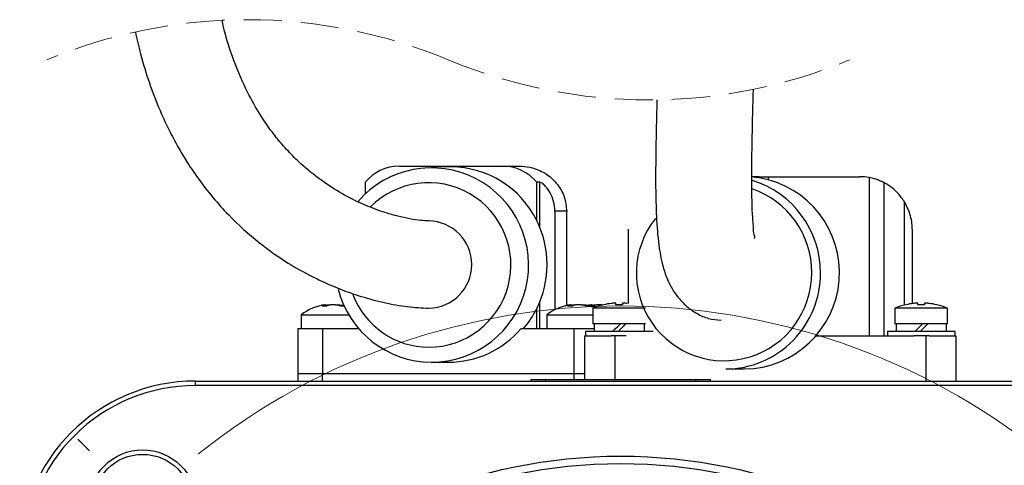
# Model space of a CAD drawing. Header units: millimetres. Extents: x 10 to 584, y 10 to 410.
# Tile 17 of 28: x 300 to 366, y 242 to 272. Entities that reach past the tile are written whole.
import ezdxf

# ---------------------------------------------------------------- set-up
doc = ezdxf.new("R2010")
doc.units = ezdxf.units.MM
doc.header["$LTSCALE"] = 2
for name, pattern in [('SLD-中心线', [34.29, 30.48, -1.27, 1.27, -1.27]), ('SLD-实线', [0]), ('SLD-虚线', [1.905, 1.27, -0.635])]:
    doc.linetypes.add(name, pattern=pattern)

# ---------------------------------------------------------------- blocks, each defined once
blk = doc.blocks.new('SW_CENTERMARKSYMBOL_0')
at = {"color": 0, "linetype": 'SLD-实线', "lineweight": 18}
blk.add_line((-3.536, 67.175), (-4.313, 67.953), dxfattribs=at)
at = {"color": 0, "linetype": 'SLD-中心线', "lineweight": 0}
blk.add_arc((31.82, 31.82), 45, 51.36601, 128.63399, dxfattribs=at)

msp = doc.modelspace()

# ---------------------------------------------------------------- linework, layer by layer
at = {"color": 7, "linetype": 'SLD-实线', "lineweight": 25}
for p, q in [((325.565392, 262.269253), (332.459046, 262.269253)), ((329.012219, 262.219575), (327.709857, 262.219575)), ((332.459046, 262.269253), (333.599021, 262.269253)), ((349.53758, 261.569253), (349.038377, 261.569253)), ((349.53758, 261.490646), (349.53758, 261.569253)), ((349.53758, 261.569253), (350.151935, 261.569253)), ((350.151935, 261.359825), (350.151935, 261.569253)), ((350.151935, 261.569253), (356.215002, 261.569253)), ((356.844051, 261.51226), (356.844051, 250.969253)), ((323.300334, 261.19539), (323.300334, 260.431428)), ((334.941164, 261.19539), (334.724104, 261.19539)), ((334.724104, 258.653854), (334.724104, 261.19539)), ((357.835751, 261.171378), (357.835751, 250.969253)), ((336.718447, 259.269254), (335.931798, 259.269254)), ((335.931798, 259.269254), (335.931798, 252.710912)), ((336.718447, 252.995135), (336.718447, 259.269254)), ((340.815001, 258.069254), (340.815001, 253.123693)), ((359.715002, 258.069254), (359.715002, 253.123693)), ((320.677159, 252.944111), (320.677159, 253.043629)), ((321.433591, 253.043629), (321.433591, 253.011263)), ((337.024968, 252.944111), (337.024968, 253.043629)), ((337.781399, 253.043629), (337.781399, 253.011263)), ((338.414153, 252.944111), (338.414153, 253.043629)), ((340.434158, 253.044821), (340.434158, 253.133691)), ((340.435843, 253.133691), (340.435843, 253.044746)), ((360.534158, 253.044821), (360.534158, 253.133691)), ((360.535843, 253.133691), (360.535843, 253.044746)), ((319.055375, 252.367252), (319.055375, 251.469254)), ((319.055375, 252.367252), (322.225625, 252.367252)), ((334.724104, 251.469254), (334.724104, 252.785295)), ((335.403184, 252.367252), (335.403184, 251.469254)), ((335.403184, 252.367252), (338.465001, 252.367252)), ((338.465001, 252.815035), (338.465001, 251.769253)), ((341.965001, 252.815035), (338.465001, 252.815035)), ((358.565001, 252.815035), (358.565001, 251.769253)), ((362.065001, 252.815035), (358.565001, 252.815035)), ((362.065001, 251.769253), (362.065001, 252.815035)), ((341.965001, 251.769253), (338.465001, 251.769253)), ((338.540001, 251.769253), (338.540001, 251.269254)), ((341.890001, 251.269254), (341.890001, 251.769253)), ((362.065001, 251.769253), (358.565001, 251.769253)), ((358.64, 251.769253), (358.64, 251.269254)), ((361.990001, 251.269254), (361.990001, 251.769253)), ((318.815, 251.469254), (318.815, 248.469253)), ((318.815, 251.469254), (320.467705, 251.469254)), ((320.467705, 251.469254), (320.467705, 248.469253)), ((320.467705, 251.469254), (322.866768, 251.469254)), ((333.68166, 251.469254), (337.209437, 251.469254)), ((337.209437, 248.469253), (337.209437, 251.469254)), ((337.209437, 251.469254), (338.540001, 251.469254)), ((337.965001, 251.269254), (337.965001, 250.969253)), ((342.465001, 251.269254), (337.965001, 251.269254)), ((358.065002, 251.269254), (358.065002, 250.969253)), ((362.565002, 251.269254), (358.065002, 251.269254)), ((362.565002, 250.969253), (362.565002, 251.269254)), ((337.915001, 250.969253), (337.915001, 248.069254)), ((337.915001, 250.969253), (339.685349, 250.969253)), ((340.6867, 250.969253), (339.685349, 250.969253)), ((353.308487, 250.969253), (359.843303, 250.969253)), ((360.844653, 250.969253), (359.843303, 250.969253)), ((360.615002, 250.969253), (360.615002, 247.969254)), ((360.844653, 250.969253), (362.615001, 250.969253)), ((362.615001, 250.969253), (362.615001, 247.969254)), ((327.709857, 249.219573), (328.838571, 249.219573)), ((318.815, 248.469253), (318.815, 247.969254)), ((318.815, 248.469253), (320.467705, 248.469253)), ((320.467705, 248.469253), (337.209437, 248.469253)), ((337.209437, 248.469253), (337.915001, 248.469253)), ((347.302506, 248.769253), (348.552773, 248.769253)), ((312.015001, 247.669253), (312.015001, 247.969254)), ((312.015001, 247.969254), (368.615002, 247.969254)), ((334.333035, 248.069254), (334.333035, 247.969254)), ((334.333035, 248.069254), (335.333035, 248.069254)), ((335.315001, 248.069254), (335.315001, 247.969254)), ((335.315001, 248.069254), (345.315001, 248.069254)), ((345.296967, 248.069254), (346.296967, 248.069254)), ((345.315001, 247.969254), (345.315001, 248.069254)), ((346.296967, 247.969254), (346.296967, 248.069254)), ((368.615002, 247.669253), (312.015001, 247.669253))]:
    msp.add_line(p, q, dxfattribs=at)
at = {"color": 8, "linetype": 'SLD-实线', "lineweight": 25}
for p, q in [((334.941164, 258.170019), (334.941164, 261.19539)), ((359.172145, 259.9415), (359.172145, 253.021711)), ((320.62831, 252.945609), (320.62831, 253.025803)), ((320.749082, 252.948213), (320.749082, 253.025803)), ((321.569506, 253.025803), (321.569506, 252.977125)), ((334.941164, 251.469254), (334.941164, 253.26913)), ((336.976119, 252.945609), (336.976119, 253.025803)), ((337.09689, 252.948213), (337.09689, 253.025803)), ((337.917316, 253.025803), (337.917316, 252.977125)), ((338.365304, 252.945609), (338.365304, 253.025803)), ((338.486075, 252.948213), (338.486075, 253.025803)), ((339.694645, 253.133607), (339.694645, 253.133691)), ((359.794645, 253.133607), (359.794645, 253.133691)), ((339.915001, 250.969253), (339.915001, 248.069254)), ((320.467705, 247.969254), (320.467705, 248.469253)), ((337.209437, 248.069254), (337.209437, 248.469253))]:
    msp.add_line(p, q, dxfattribs=at)
at = {"color": 7, "linetype": 'SLD-实线', "lineweight": 25, "flags": 128}
for points in [[(320.677159, 253.011263), (320.708238, 253.017842), (320.749082, 253.025803)], [(321.886683, 253.020249), (321.821004, 253.007912), (321.749967, 252.992959)], [(321.85863, 252.966798), (321.884846, 252.978483), (321.902281, 252.98582)], [(337.024968, 253.011263), (337.056047, 253.017842), (337.09689, 253.025803)], [(338.384886, 253.043204), (338.168813, 253.007912), (338.097776, 252.992959)], [(338.414153, 253.011263), (338.445233, 253.017842), (338.486075, 253.025803)], [(339.187264, 253.044711), (339.185946, 253.04684), (339.184979, 253.04836), (339.184363, 253.049272), (339.184095, 253.049576), (339.184095, 253.049576)], [(359.287264, 253.044711), (359.285945, 253.04684), (359.284978, 253.04836), (359.284362, 253.049272), (359.284096, 253.049576), (359.284096, 253.049576)], [(361.343451, 253.044711), (361.344591, 253.04684), (361.345381, 253.04836), (361.345818, 253.049272), (361.345904, 253.049578), (361.34564, 253.049272), (361.345023, 253.04836), (361.344056, 253.04684), (361.342738, 253.044711)], [(339.790849, 251.269254), (339.95549, 251.433839), (340.122748, 251.601068), (340.290936, 251.769253)], [(340.643551, 251.769253), (340.481324, 251.606944), (340.31353, 251.439109), (340.143678, 251.269254)], [(340.644402, 251.769253), (340.479873, 251.604668), (340.312674, 251.43744), (340.144489, 251.269254)], [(359.89085, 251.269254), (360.055491, 251.433839), (360.222748, 251.601068), (360.390935, 251.769253)], [(360.743551, 251.769253), (360.581324, 251.606944), (360.413531, 251.439109), (360.243678, 251.269254)], [(360.744402, 251.769253), (360.579873, 251.604668), (360.412674, 251.43744), (360.24449, 251.269254)]]:
    msp.add_lwpolyline(points, dxfattribs=at)
at = {"color": 7, "linetype": 'SLD-实线', "lineweight": 25}
for centre, radius in [((308.495197, 239.789058), 3.599999), ((308.495196, 239.789061), 3.300001), ((340.315001, 207.969255), 35), ((340.315001, 207.969257), 34.5)]:
    msp.add_circle(centre, radius, dxfattribs=at)
at = {"color": 7, "linetype": 'SLD-虚线', "lineweight": 18}
for centre, start, end in [((315.48486, 237.293283), 67.38013505, 112.61986495), ((342.195756, 301.399433), 247.38013505, 292.61986495)]:
    msp.add_arc(centre, 34.724165, start, end, dxfattribs=at)
at = {"color": 7, "linetype": 'SLD-实线', "lineweight": 25}
for centre, radius, start, end in [((327.716036, 255.687826), 6.468256, 269.9452693, 139.05019376), ((325.570718, 259.332288), 2.93697, 90.10389765, 140.62732701), ((328.992281, 255.829875), 6.38973, 26.22874149, 89.82121846), ((332.45372, 259.332287), 2.936971, 39.37267837, 89.89608784), ((348.467479, 255.174671), 6.405986, 270.76289647, 80.38382785), ((348.552905, 255.361844), 6.207399, 80.87265525, 85.49964701), ((356.215005, 258.069304), 3.499949, 79.64596908, 90.00005083), ((347.21373, 255.196335), 6.391604, 359.75722861, 73.11373181), ((328.825723, 255.719574), 6.587936, 333.55093816, 26.44906184), ((347.260271, 255.114354), 6.345242, 270.3813671, 0.49572726), ((327.749235, 255.64699), 6.427537, 194.17288474, 269.64898609), ((321.055379, 249.869248), 3.200006, 97.31588913, 128.68220516), ((320.935915, 251.953111), 1.115925, 106.00077171, 117.70083908), ((320.576234, 250.434533), 2.511645, 86.36902947, 93.63097053), ((321.253996, 251.953221), 1.115808, 106.00015472, 117.70145607), ((320.940347, 250.75849), 2.306127, 71.16559729, 79.47312559), ((321.055226, 249.868538), 3.200729, 74.35371629, 82.57070507), ((321.148223, 250.758636), 2.305977, 71.16532576, 79.47339711), ((321.788762, 251.87286), 1.073319, 84.44391582, 95.55608418), ((337.40319, 249.869244), 3.200011, 97.31591979, 128.68218052), ((337.283698, 251.953179), 1.115852, 106.00044328, 117.7012548), ((336.924043, 250.434545), 2.511633, 86.36902023, 93.63097977), ((337.601826, 251.953168), 1.115864, 106.0005053, 117.70119279), ((337.288177, 250.758579), 2.306036, 71.16541398, 79.4732583), ((337.403164, 249.869175), 3.20008, 68.83270376, 82.57152212), ((337.496017, 250.758582), 2.306032, 71.16540725, 79.47326503), ((338.13657, 251.872842), 1.073337, 84.4439786, 95.5560214), ((338.665356, 251.974571), 1.093216, 105.93025445, 114.82111589), ((338.311442, 250.374429), 2.571743, 86.41411601, 90.64011994), ((340.214941, 248.669406), 4.499837, 103.24321316, 112.88542072), ((338.991008, 251.953178), 1.115853, 106.000442, 117.70124518), ((340.214666, 248.669135), 4.49474, 96.64373586, 103.22274612), ((340.215379, 248.669135), 4.494739, 96.64373549, 103.22274649), ((340.211769, 248.144707), 4.90487, 89.96252877, 92.55245584), ((326.088801, 252.960523), 13.908121, 0.346823, 0.71340232), ((340.216667, 248.074036), 4.975541, 87.4657701, 92.5342299), ((354.336888, 252.960563), 13.903807, 179.28654081, 179.65323387), ((326.533114, 252.960563), 13.903807, 0.34676613, 0.71345919), ((360.314933, 248.669427), 4.499815, 103.24316916, 112.88543259), ((360.31468, 248.669052), 4.494824, 96.64379762, 103.22268408), ((360.315393, 248.669052), 4.494824, 96.64379762, 103.22268408), ((360.311854, 248.140837), 4.90874, 89.96270997, 92.55144693), ((346.252472, 252.961112), 13.844448, 0.34598002, 0.71424531), ((360.316667, 248.07403), 4.975547, 87.46577174, 92.53422826), ((374.569572, 252.959335), 14.036497, 179.28827404, 179.65150064), ((346.500429, 252.959335), 14.036497, 0.34849936, 0.71172596), ((360.315345, 248.669187), 4.494687, 76.77721539, 83.35630291), ((360.315048, 248.66937), 4.499875, 67.11459974, 76.75671101), ((328.898777, 255.686144), 6.507639, 319.6097154, 333.52798631), ((328.827683, 255.580929), 6.361365, 270.09806466, 319.73294679), ((312.015004, 236.269252), 11.700002, 90.00001576, 179.99999336), ((312.014998, 236.269255), 11.399998, 89.99998551, 180.00000513)]:
    msp.add_arc(centre, radius, start, end, dxfattribs=at)
at = {"color": 8, "linetype": 'SLD-实线', "lineweight": 25}
for centre, radius, start, end in [((327.531344, 255.692613), 5.473042, 270.05093462, 134.96377556), ((347.144985, 255.203493), 5.881163, 359.66642149, 70.99338763), ((327.502021, 255.719619), 2.900207, 270.61107094, 89.23900339), ((347.19076, 255.15209), 5.835313, 141.49041527, 0.16852277), ((327.559537, 255.640258), 5.420734, 200.5667689, 269.75343732)]:
    msp.add_arc(centre, radius, start, end, dxfattribs=at)
at = {"color": 7, "linetype": 'SLD-实线', "lineweight": 25}
for points, knots in [([(327.538155, 258.619573), (327.365115, 258.628356), (326.946633, 258.649596), (326.260373, 258.761029), (325.483749, 258.929798), (324.714558, 259.148846), (324.001008, 259.393648), (323.070316, 259.764592), (321.920168, 260.320148), (320.507889, 261.201812), (319.288211, 262.165206), (318.289068, 263.138861), (317.568764, 263.954538), (316.912946, 264.801498), (316.211181, 265.841417), (315.366202, 267.343867), (314.540604, 269.286318), (314.019096, 270.918738), (313.815931, 271.827179), (313.782714, 271.975704)], [0, 0, 0, 0, 0.02528313, 0.061144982, 0.101323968, 0.141294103, 0.177831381, 0.211419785, 0.2875394, 0.36394685, 0.454085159, 0.513857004, 0.567427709, 0.612831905, 0.670167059, 0.750454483, 0.86409682, 0.977780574, 1, 1, 1, 1]), ([(308.011849, 271.203778), (308.121175, 270.717594), (308.37897, 269.571159), (308.923292, 267.818668), (309.590569, 266.074349), (310.269973, 264.616938), (310.892052, 263.461483), (311.522549, 262.418534), (312.261053, 261.330733), (313.166416, 260.16552), (314.477237, 258.708459), (316.133395, 257.21228), (318.036882, 255.874317), (319.520451, 255.042915), (320.707024, 254.473895), (321.786287, 254.022161), (323.103318, 253.563998), (324.577083, 253.173902), (326.071926, 252.890365), (327.066684, 252.84221), (327.534264, 252.819575)], [0, 0, 0, 0, 0.0517476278, 0.1220223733, 0.190374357, 0.2455967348, 0.2889177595, 0.3266204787, 0.3721380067, 0.4254092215, 0.4797569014, 0.5755558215, 0.656492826, 0.7209328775, 0.7519573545, 0.7931472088, 0.8423956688, 0.8966583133, 0.9514249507, 1, 1, 1, 1]), ([(349.21207, 257.452692), (349.216802, 257.461162), (349.258813, 257.536361), (349.151978, 257.792905), (349.152009, 258.340687), (349.065584, 259.169515), (349.05099, 260.11847), (349.038185, 260.969928), (349.037195, 261.80047), (349.043942, 262.789109), (349.068276, 264.325429), (349.105438, 265.898771), (349.136909, 267.026579), (349.146717, 267.37809)], [0, 0, 0, 0, 0.002897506, 0.025724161, 0.073619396, 0.173041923, 0.274100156, 0.360911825, 0.429955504, 0.524876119, 0.659377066, 0.893835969, 1, 1, 1, 1]), ([(342.726141, 266.679319), (342.715565, 266.28731), (342.685279, 265.164689), (342.646234, 263.231129), (342.62908, 261.028744), (342.673065, 258.926973), (342.804798, 257.17808), (343.080942, 255.592552), (343.521768, 254.401893), (344.145669, 253.481366), (344.735135, 252.89041), (345.417879, 252.421627), (346.15325, 252.08706), (346.712932, 252.036595), (346.995832, 252.011086)], [0, 0, 0, 0, 0.070181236, 0.200982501, 0.34611001, 0.464302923, 0.577169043, 0.659593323, 0.751917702, 0.801529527, 0.85767549, 0.900073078, 0.949490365, 1, 1, 1, 1]), ([(333.599021, 262.269253), (333.60423, 262.269245), (333.648217, 262.269176), (333.929776, 262.262541), (334.552793, 262.166689), (335.403618, 261.778384), (336.136913, 261.086544), (336.624223, 260.22519), (336.68699, 259.588398), (336.718447, 259.269254)], [0, 0, 0, 0, 0.003267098, 0.027588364, 0.176621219, 0.395374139, 0.602402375, 0.800733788, 1, 1, 1, 1]), ([(357.835751, 261.171378), (357.805315, 261.186937), (357.716773, 261.232201), (357.539396, 261.31189), (357.279598, 261.408348), (357.036656, 261.474967), (356.883037, 261.504712), (356.844051, 261.51226)], [0, 0, 0, 0, 0.09744097, 0.283466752, 0.553954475, 0.886800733, 1, 1, 1, 1]), ([(335.931798, 259.269254), (335.915522, 259.488328), (335.883712, 259.916512), (335.652492, 260.480995), (335.367177, 260.87272), (335.135421, 261.11757), (334.988057, 261.176604), (334.941164, 261.19539)], [0, 0, 0, 0, 0.289505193, 0.565841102, 0.791284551, 0.933583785, 1, 1, 1, 1]), ([(359.172145, 259.9415), (359.028246, 260.141265), (358.764453, 260.507469), (358.321621, 260.877469), (358.013379, 261.07622), (357.870527, 261.152748), (357.835751, 261.171378)], [0, 0, 0, 0, 0.400987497, 0.73508108, 0.935509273, 1, 1, 1, 1]), ([(359.715002, 258.069254), (359.714998, 258.072732), (359.714603, 258.413759), (359.627289, 259.080926), (359.320369, 259.661243), (359.172145, 259.9415)], [0, 0, 0, 0, 0.005299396, 0.519621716, 1, 1, 1, 1]), ([(320.62831, 253.025803), (320.632493, 253.027004), (320.640317, 253.029251), (320.651182, 253.032558), (320.660319, 253.035565), (320.66743, 253.038062), (320.672705, 253.040387), (320.67557, 253.041683), (320.677719, 253.043752), (320.673279, 253.045976), (320.668062, 253.044758), (320.65954, 253.044563), (320.646223, 253.042983), (320.630512, 253.040946), (320.617993, 253.039007), (320.613282, 253.038277)], [0, 0, 0, 0, 0.111534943, 0.208643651, 0.291388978, 0.357274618, 0.403988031, 0.433877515, 0.447928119, 0.460718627, 0.53254075, 0.59471881, 0.675154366, 0.877765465, 1, 1, 1, 1]), ([(320.749082, 253.025803), (320.75608, 253.027049), (320.770431, 253.029603), (320.792672, 253.0329), (320.816045, 253.035912), (320.84011, 253.03851), (320.864584, 253.04069), (320.889322, 253.042449), (320.914526, 253.043755), (320.939548, 253.044731), (320.956166, 253.04476), (320.96424, 253.044774)], [0, 0, 0, 0, 0.098597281, 0.202194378, 0.311854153, 0.425497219, 0.537925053, 0.652684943, 0.769499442, 0.888013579, 1, 1, 1, 1]), ([(321.361668, 253.025803), (321.35467, 253.027049), (321.340319, 253.029603), (321.318078, 253.0329), (321.294705, 253.035913), (321.270641, 253.03851), (321.246166, 253.040691), (321.221428, 253.042443), (321.196224, 253.043778), (321.163133, 253.044928), (321.130477, 253.0452), (321.098534, 253.044562), (321.068466, 253.043359), (321.039674, 253.041321), (321.012428, 253.03836), (320.995125, 253.035982), (320.976672, 253.032903), (320.961065, 253.029752), (320.949904, 253.02674), (320.946435, 253.025803)], [0, 0, 0, 0, 0.051034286, 0.104656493, 0.161416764, 0.220238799, 0.278431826, 0.337836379, 0.398295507, 0.459638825, 0.575567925, 0.632713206, 0.689027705, 0.791626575, 0.839867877, 0.885796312, 0.917004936, 0.974196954, 1, 1, 1, 1]), ([(321.433639, 253.043629), (321.433623, 253.043651), (321.433304, 253.044085), (321.438345, 253.045892), (321.442383, 253.044787), (321.45131, 253.044553), (321.464445, 253.042992), (321.480362, 253.040921), (321.4984, 253.038155), (321.512892, 253.035807), (321.531817, 253.032608), (321.550297, 253.029339), (321.564523, 253.02672), (321.569506, 253.025803)], [0, 0, 0, 0, 0.000592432, 0.011443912, 0.072452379, 0.125257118, 0.193567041, 0.365634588, 0.471793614, 0.591466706, 0.685092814, 0.889693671, 1, 1, 1, 1]), ([(336.976119, 253.025803), (336.980301, 253.027004), (336.988126, 253.029251), (336.998991, 253.032558), (337.008127, 253.035565), (337.015239, 253.038061), (337.020513, 253.040388), (337.02338, 253.041682), (337.025526, 253.043752), (337.02109, 253.045978), (337.01587, 253.044757), (337.007348, 253.044563), (336.994031, 253.042983), (336.978321, 253.040946), (336.965801, 253.039007), (336.96109, 253.038277)], [0, 0, 0, 0, 0.111529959, 0.208645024, 0.291387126, 0.357276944, 0.403985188, 0.433883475, 0.447926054, 0.460707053, 0.532533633, 0.59472005, 0.675156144, 0.877760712, 1, 1, 1, 1]), ([(337.09689, 253.025803), (337.103888, 253.027049), (337.118239, 253.029603), (337.14048, 253.0329), (337.163854, 253.035913), (337.187918, 253.03851), (337.212393, 253.04069), (337.23713, 253.042449), (337.262334, 253.043755), (337.287356, 253.044731), (337.303974, 253.04476), (337.312048, 253.044774)], [0, 0, 0, 0, 0.0985953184, 0.202196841, 0.3118535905, 0.42549791, 0.5379248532, 0.6526913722, 0.769499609, 0.8880150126, 1, 1, 1, 1]), ([(337.709477, 253.025803), (337.702479, 253.027049), (337.688128, 253.029603), (337.665887, 253.0329), (337.642513, 253.035913), (337.618449, 253.03851), (337.593974, 253.040691), (337.569236, 253.042443), (337.544033, 253.043778), (337.510942, 253.044928), (337.478286, 253.0452), (337.446343, 253.044562), (337.416274, 253.043359), (337.387483, 253.041321), (337.360236, 253.038361), (337.342933, 253.035982), (337.32448, 253.032903), (337.308873, 253.029752), (337.297713, 253.02674), (337.294243, 253.025803)], [0, 0, 0, 0, 0.051033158, 0.104657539, 0.161416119, 0.22023895, 0.278431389, 0.337834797, 0.398295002, 0.459638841, 0.575566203, 0.632713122, 0.689028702, 0.791626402, 0.839868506, 0.885796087, 0.917005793, 0.974197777, 1, 1, 1, 1]), ([(337.781449, 253.043629), (337.781432, 253.043651), (337.781111, 253.044084), (337.786159, 253.045895), (337.79019, 253.044786), (337.79912, 253.044553), (337.812253, 253.042992), (337.82817, 253.04092), (337.846208, 253.038155), (337.8607, 253.035807), (337.879626, 253.032608), (337.898106, 253.029339), (337.912332, 253.02672), (337.917316, 253.025803)], [0, 0, 0, 0, 0.000594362, 0.011449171, 0.07244714, 0.125258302, 0.193566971, 0.365626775, 0.471795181, 0.591460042, 0.685083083, 0.889688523, 1, 1, 1, 1]), ([(338.365304, 253.025803), (338.369487, 253.027004), (338.377311, 253.029251), (338.388176, 253.032558), (338.397313, 253.035565), (338.404425, 253.038061), (338.409698, 253.040388), (338.412565, 253.041682), (338.414712, 253.043752), (338.410275, 253.045978), (338.405055, 253.044757), (338.396533, 253.044563), (338.383217, 253.042983), (338.367506, 253.040946), (338.354987, 253.039007), (338.350275, 253.038277)], [0, 0, 0, 0, 0.111529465, 0.208644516, 0.291386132, 0.357276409, 0.403985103, 0.433882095, 0.447925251, 0.460706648, 0.532533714, 0.594719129, 0.675154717, 0.877759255, 1, 1, 1, 1]), ([(338.486075, 253.025803), (338.493073, 253.027049), (338.507424, 253.029603), (338.529665, 253.0329), (338.553039, 253.035913), (338.577103, 253.03851), (338.601578, 253.04069), (338.626316, 253.042449), (338.65152, 253.043755), (338.676542, 253.044731), (338.69316, 253.04476), (338.701233, 253.044774)], [0, 0, 0, 0, 0.098595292, 0.202197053, 0.31185324, 0.425498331, 0.537924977, 0.652691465, 0.769499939, 0.888015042, 1, 1, 1, 1]), ([(339.098662, 253.025803), (339.091664, 253.027049), (339.077313, 253.029603), (339.055072, 253.0329), (339.031699, 253.035913), (339.007635, 253.03851), (338.98316, 253.040691), (338.958422, 253.042443), (338.933218, 253.043778), (338.900127, 253.044928), (338.867472, 253.0452), (338.835528, 253.044562), (338.805459, 253.043359), (338.776668, 253.041321), (338.749421, 253.038361), (338.732118, 253.035982), (338.713665, 253.032903), (338.698059, 253.029752), (338.686898, 253.02674), (338.683428, 253.025803)], [0, 0, 0, 0, 0.051033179, 0.104657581, 0.161416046, 0.22023904, 0.278431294, 0.337834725, 0.398295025, 0.459638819, 0.575566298, 0.632713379, 0.689028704, 0.791626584, 0.839868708, 0.885796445, 0.917006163, 0.974198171, 1, 1, 1, 1]), ([(339.995844, 253.133691), (339.990359, 253.137244), (339.971046, 253.149752), (339.921075, 253.146739), (339.850748, 253.148197), (339.7719, 253.141842), (339.718449, 253.13615), (339.695358, 253.133691)], [0, 0, 0, 0, 0.063659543, 0.224124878, 0.468586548, 0.770436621, 1, 1, 1, 1]), ([(340.735357, 253.133691), (340.702606, 253.137042), (340.640758, 253.14337), (340.555321, 253.149439), (340.493199, 253.145835), (340.450328, 253.148199), (340.438416, 253.136268), (340.435843, 253.133691)], [0, 0, 0, 0, 0.326526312, 0.616639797, 0.836245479, 0.964635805, 1, 1, 1, 1]), ([(360.095844, 253.133691), (360.090359, 253.137244), (360.071047, 253.149753), (360.021075, 253.146739), (359.950748, 253.148197), (359.8719, 253.141842), (359.818448, 253.13615), (359.795358, 253.133691)], [0, 0, 0, 0, 0.063656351, 0.22412258, 0.468588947, 0.770436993, 1, 1, 1, 1]), ([(360.835357, 253.133691), (360.802607, 253.137042), (360.740758, 253.14337), (360.655322, 253.149438), (360.593199, 253.145835), (360.550329, 253.148199), (360.538416, 253.136268), (360.535843, 253.133691)], [0, 0, 0, 0, 0.326522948, 0.61663722, 0.836245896, 0.964633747, 1, 1, 1, 1])]:
    msp.add_open_spline(points, degree=3, knots=knots, dxfattribs=at)

# ---------------------------------------------------------------- block references
at = {"color": 7, "linetype": 'Continuous', "lineweight": 0}
msp.add_blockref('SW_CENTERMARKSYMBOL_0', (308.495196, 176.149446), dxfattribs=at)

doc.saveas('drawing.dxf')
